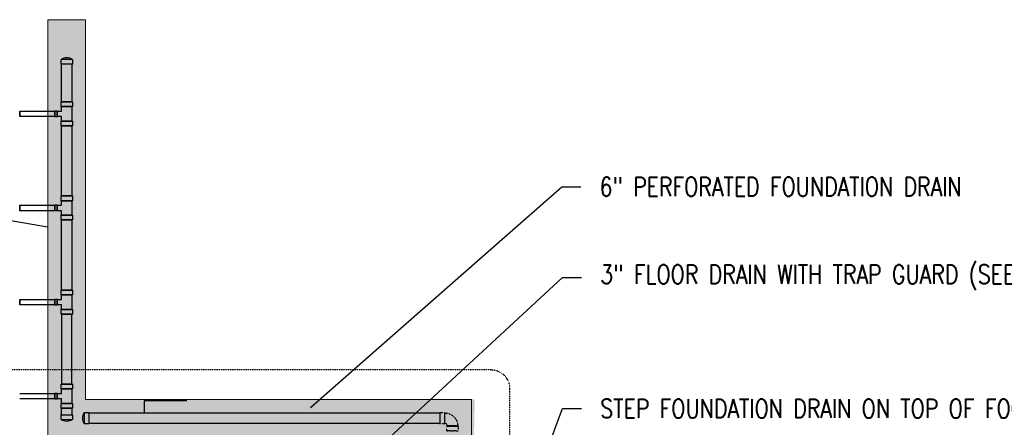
# Model space of a CAD drawing. Header units: inches. Extents: x -20472 to 23246, y -642 to 972.
# Tile 90 of 105: x 48 to 676, y 394 to 654. Entities that reach past the tile are written whole.
import ezdxf
from ezdxf import colors
from ezdxf.entities.mleader import LeaderData, LeaderLine
from ezdxf.math import Vec2, Vec3

# ---------------------------------------------------------------- set-up
doc = ezdxf.new("R2010")
doc.units = ezdxf.units.IN
doc.header["$MEASUREMENT"] = 0
doc.linetypes.add('Dash', pattern=[0.25, 0.125, -0.125])
doc.linetypes.add('Dash 1_16_', pattern=[0.125, 0.0625, -0.0625])
doc.layers.add('P-PIPE', color=3, linetype='Continuous')
doc.layers.add('S-ANNO-TEXT', color=2, linetype='Continuous')
for name, color, linetype, lineweight in [('S-ANNO-SYMB', 2, 'Continuous', 25), ('S-TRCH-PATT', 8, 'Continuous', 18), ('S-WALL-PATT', 8, 'Continuous', 18)]:
    doc.layers.add(name, color=color, linetype=linetype, lineweight=lineweight)
doc.styles.add('Annotative', font='romans.shx', dxfattribs={"width": 0.8, "height": 0.125})
doc.dimstyles.new('Annotative', dxfattribs={"dimscale": 0, "dimtxt": 0.125, "dimasz": 0.125, "dimexe": 0.179688, "dimexo": 0.0625, "dimgap": 0.09, "dimtad": 1, "dimdec": 3, "dimzin": 3, "dimdsep": 46, "dimlunit": 4, "dimtxsty": 'Annotative', "dimcen": 0.09, "dimclrt": 2, "dimazin": 2, "dimtfac": 1, "dimtdec": 3, "dimtmove": 1, "dimatfit": 3, "dimfxl": 1, "dimtfill": 1, "dimfrac": 2, "dimtolj": 1, "dimtzin": 0, "dimarcsym": 0})

# ---------------------------------------------------------------- blocks, each defined once
blk = doc.blocks.new('Bend - PVC - Sch 40 - DWV_USACE - Standard-1153782-00_SP_Foundation Drainage Plan-TO FDN_DOC-flat-2')
at = {"layer": 'P-PIPE', "linetype": 'Dash 1_16_'}
for p, q in [((935.89, 2253.07), (938.89, 2253.07)), ((938.89, 2245.86), (935.89, 2245.86)), ((940.29, 2241.47), (940.29, 2244.47)), ((947.5, 2244.47), (947.5, 2241.47))]:
    blk.add_line(p, q, dxfattribs=at)
at = {"layer": 'P-PIPE', "linetype": 'Dash 1_16_', "flags": 128}
for points in [[(938.89, 2252.78), (939.23, 2252.77), (939.56, 2252.75), (939.89, 2252.72), (940.22, 2252.68), (940.54, 2252.62), (940.87, 2252.54), (941.19, 2252.46), (941.51, 2252.36), (941.82, 2252.25), (942.13, 2252.13), (942.43, 2251.99), (942.73, 2251.84), (943.02, 2251.68), (943.31, 2251.51), (943.59, 2251.33), (943.86, 2251.14), (944.12, 2250.93), (944.37, 2250.72), (944.62, 2250.49), (944.77, 2250.35)], [(944.77, 2250.35), (945, 2250.11), (945.22, 2249.86), (945.43, 2249.6), (945.63, 2249.34), (945.82, 2249.06), (946, 2248.78), (946.17, 2248.49), (946.32, 2248.2), (946.46, 2247.9), (946.6, 2247.59), (946.71, 2247.28), (946.82, 2246.97), (946.91, 2246.65), (947, 2246.33), (947.06, 2246), (947.12, 2245.67), (947.16, 2245.34), (947.19, 2245.01), (947.2, 2244.68), (947.21, 2244.47)], [(940.09, 2245.66), (940.04, 2245.71), (939.99, 2245.75), (939.93, 2245.8), (939.88, 2245.84), (939.83, 2245.88), (939.77, 2245.91), (939.71, 2245.95), (939.65, 2245.98), (939.59, 2246.01), (939.53, 2246.03), (939.46, 2246.06), (939.4, 2246.08), (939.34, 2246.1), (939.27, 2246.11), (939.2, 2246.13), (939.14, 2246.14), (939.07, 2246.15), (939, 2246.15), (938.94, 2246.16), (938.89, 2246.16)], [(940.58, 2244.47), (940.58, 2244.54), (940.57, 2244.6), (940.57, 2244.67), (940.56, 2244.74), (940.55, 2244.8), (940.53, 2244.87), (940.51, 2244.94), (940.49, 2245), (940.47, 2245.06), (940.45, 2245.13), (940.42, 2245.19), (940.39, 2245.25), (940.36, 2245.31), (940.32, 2245.37), (940.29, 2245.42), (940.25, 2245.48), (940.2, 2245.53), (940.16, 2245.58), (940.12, 2245.63), (940.09, 2245.66)]]:
    blk.add_lwpolyline(points, dxfattribs=at)
at = {"layer": 'P-PIPE', "linetype": 'Dash 1_16_'}
for centre, major_axis, start_param, end_param in [((935.89, 2249.47), (0, -3.6), 3.131177, 6.27277), ((935.89, 2249.47), (0, -3.6), -0.010416, 3.131177), ((938.89, 2249.47), (0, -3.6), 3.131177, 6.27277), ((938.89, 2249.47), (0, -3.31), 3.131177, 6.27277), ((938.89, 2249.47), (0, -3.6), -0.010416, 3.131177), ((938.89, 2249.47), (0, -3.31), -0.010416, 3.131177), ((943.89, 2244.47), (-3.6, 0), -3.131177, 0.010416), ((943.89, 2241.47), (-3.6, 0), -3.131177, 0.010416), ((943.89, 2244.47), (-3.6, 0), 0.010416, 3.152008), ((943.89, 2241.47), (-3.6, 0), 0.010416, 3.152008), ((943.89, 2244.47), (-3.31, 0), -3.131177, 0.010416), ((943.89, 2244.47), (-3.31, 0), 0.010416, 3.152008)]:
    blk.add_ellipse(centre, major_axis=major_axis, ratio=0.010416, start_param=start_param, end_param=end_param, dxfattribs=at)
blk = doc.blocks.new('6CAP')
at = {"layer": 'P-PIPE'}
for p, q in [((74.96, 388.65), (74.96, 381.35)), ((74.96, 388.65), (77.96, 388.65)), ((77.96, 388.65), (77.96, 381.35)), ((77.96, 381.35), (74.96, 381.35))]:
    blk.add_line(p, q, dxfattribs=at)
blk.add_arc((80.99, 385), 7.05, 148.83168, 211.16832, dxfattribs=at)

msp = doc.modelspace()

# ---------------------------------------------------------------- hatches: boundary and pattern name
at = {"layer": 'S-WALL-PATT', "linetype": 'Dash 1_16_'}
h = msp.add_hatch(dxfattribs=at)
h.set_pattern_fill('AR-SAND', color=256, scale=4)
h.paths.add_polyline_path([(361.0357, -186), (948, -186), (948, -264), (1182, -264), (1182, 264), (948, 264), (948, 186), (364.9656, 186), (364.9656, 162), (257.675, 162), (257.675, 198), (312, 198), (312, 387.6879), (66, 387.6879), (66, 654), (90, 654), (90, 412), (338.1821, 412), (333.8179, 210), (924, 210), (924, 288), (1206, 288), (1206, -288), (924, -288), (924, -210), (337.0357, -210), (337.0357, -186), (114, -186), (114, -217.5249), (90, -217.5249), (90, -642), (66, -642), (66, -192), (90, -192), (90, -162), (361.0357, -162)])

# ---------------------------------------------------------------- linework, layer by layer
at = {"layer": 'P-PIPE'}
for p, q in [((74.6875, 601.63), (74.6875, 625.63)), ((81.3125, 625.63), (81.3125, 601.63)), ((81.6465, 601.63), (74.3535, 601.63)), ((74.3535, 601.63), (81.6465, 601.63)), ((74.3535, 598.63), (74.3535, 601.63)), ((81.6465, 598.63), (74.3535, 598.63)), ((74.3535, 598.63), (81.6465, 598.63)), ((81.315, 598.63), (74.685, 598.63)), ((74.685, 598.63), (81.315, 598.63)), ((74.685, 595.75), (74.685, 598.63)), ((78, 598.63), (74.6875, 598.63)), ((74.6875, 598.63), (78, 598.63)), ((81.3125, 598.63), (78, 598.63)), ((78, 598.63), (81.3125, 598.63)), ((81.315, 598.63), (81.315, 589.37)), ((81.6465, 601.63), (81.6465, 598.63)), ((48, 595.75), (48, 594)), ((48, 594), (48, 595.75)), ((48, 595.75), (70.44, 595.75)), ((48, 594), (48, 592.25)), ((48, 592.25), (48, 594)), ((70.44, 592.25), (48, 592.25)), ((70.44, 595.925), (70.44, 592.075)), ((70.44, 592.075), (70.44, 595.925)), ((70.44, 595.925), (71.94, 595.925)), ((70.44, 595.75), (70.44, 594)), ((70.44, 594), (70.44, 595.75)), ((70.44, 594), (70.44, 592.25)), ((70.44, 592.25), (70.44, 594)), ((71.94, 592.075), (70.44, 592.075)), ((71.94, 595.925), (71.94, 592.075)), ((71.94, 592.075), (71.94, 595.925)), ((71.94, 595.75), (71.94, 592.25)), ((71.94, 592.25), (71.94, 595.75)), ((71.94, 595.75), (74.685, 595.75)), ((74.685, 592.25), (71.94, 592.25)), ((74.685, 589.37), (74.685, 592.25)), ((81.6465, 589.37), (74.3535, 589.37)), ((74.3535, 589.37), (81.6465, 589.37)), ((74.3535, 586.37), (74.3535, 589.37)), ((81.6465, 586.37), (74.3535, 586.37)), ((74.3535, 586.37), (81.6465, 586.37)), ((81.315, 589.37), (74.685, 589.37)), ((74.685, 589.37), (81.315, 589.37)), ((78, 589.37), (74.6875, 589.37)), ((74.6875, 589.37), (78, 589.37)), ((74.6875, 541.63), (74.6875, 586.37)), ((81.3125, 589.37), (78, 589.37)), ((78, 589.37), (81.3125, 589.37)), ((81.3125, 586.37), (81.3125, 541.63)), ((81.6465, 589.37), (81.6465, 586.37)), ((81.6465, 541.63), (74.3535, 541.63)), ((74.3535, 541.63), (81.6465, 541.63)), ((74.3535, 538.63), (74.3535, 541.63)), ((81.6465, 541.63), (81.6465, 538.63)), ((48, 535.75), (48, 534)), ((48, 534), (48, 535.75)), ((48, 535.75), (70.44, 535.75)), ((48, 534), (48, 532.25)), ((48, 532.25), (48, 534)), ((70.44, 535.925), (70.44, 532.075)), ((70.44, 532.075), (70.44, 535.925)), ((70.44, 535.925), (71.94, 535.925)), ((70.44, 535.75), (70.44, 534)), ((70.44, 534), (70.44, 535.75)), ((70.44, 534), (70.44, 532.25)), ((70.44, 532.25), (70.44, 534)), ((71.94, 535.925), (71.94, 532.075)), ((71.94, 532.075), (71.94, 535.925)), ((71.94, 535.75), (71.94, 532.25)), ((71.94, 532.25), (71.94, 535.75)), ((71.94, 535.75), (74.685, 535.75)), ((81.6465, 538.63), (74.3535, 538.63)), ((74.3535, 538.63), (81.6465, 538.63)), ((81.315, 538.63), (74.685, 538.63)), ((74.685, 538.63), (81.315, 538.63)), ((74.685, 535.75), (74.685, 538.63)), ((78, 538.63), (74.6875, 538.63)), ((74.6875, 538.63), (78, 538.63)), ((81.3125, 538.63), (78, 538.63)), ((78, 538.63), (81.3125, 538.63)), ((81.315, 538.63), (81.315, 529.37)), ((70.44, 532.25), (48, 532.25)), ((71.94, 532.075), (70.44, 532.075)), ((74.685, 532.25), (71.94, 532.25)), ((81.6465, 529.37), (74.3535, 529.37)), ((74.3535, 529.37), (81.6465, 529.37)), ((74.3535, 526.37), (74.3535, 529.37)), ((74.685, 529.37), (74.685, 532.25)), ((81.315, 529.37), (74.685, 529.37)), ((74.685, 529.37), (81.315, 529.37)), ((78, 529.37), (74.6875, 529.37)), ((74.6875, 529.37), (78, 529.37)), ((81.3125, 529.37), (78, 529.37)), ((78, 529.37), (81.3125, 529.37)), ((81.6465, 529.37), (81.6465, 526.37)), ((81.6465, 526.37), (74.3535, 526.37)), ((74.3535, 526.37), (81.6465, 526.37)), ((74.6875, 481.63), (74.6875, 526.37)), ((81.3125, 526.37), (81.3125, 481.63)), ((81.6465, 481.63), (74.3535, 481.63)), ((74.3535, 481.63), (81.6465, 481.63)), ((74.3535, 478.63), (74.3535, 481.63)), ((81.6465, 478.63), (74.3535, 478.63)), ((74.3535, 478.63), (81.6465, 478.63)), ((81.315, 478.63), (74.685, 478.63)), ((74.685, 478.63), (81.315, 478.63)), ((74.685, 475.75), (74.685, 478.63)), ((78, 478.63), (74.6875, 478.63)), ((74.6875, 478.63), (78, 478.63)), ((81.3125, 478.63), (78, 478.63)), ((78, 478.63), (81.3125, 478.63)), ((81.315, 478.63), (81.315, 469.37)), ((81.6465, 481.63), (81.6465, 478.63)), ((48, 475.75), (48, 474)), ((48, 474), (48, 475.75)), ((48, 475.75), (70.44, 475.75)), ((48, 474), (48, 472.25)), ((48, 472.25), (48, 474)), ((70.44, 472.25), (48, 472.25)), ((70.44, 472.075), (70.44, 475.925)), ((70.44, 475.925), (70.44, 472.075)), ((70.44, 475.925), (71.94, 475.925)), ((70.44, 475.75), (70.44, 474)), ((70.44, 474), (70.44, 475.75)), ((70.44, 474), (70.44, 472.25)), ((70.44, 472.25), (70.44, 474)), ((71.94, 472.075), (70.44, 472.075)), ((71.94, 472.075), (71.94, 475.925)), ((71.94, 475.925), (71.94, 472.075)), ((71.94, 472.25), (71.94, 475.75)), ((71.94, 475.75), (71.94, 472.25)), ((71.94, 475.75), (74.685, 475.75)), ((74.685, 472.25), (71.94, 472.25)), ((74.685, 469.37), (74.685, 472.25)), ((81.6465, 469.37), (74.3535, 469.37)), ((74.3535, 469.37), (81.6465, 469.37)), ((74.3535, 466.37), (74.3535, 469.37)), ((81.6465, 466.37), (74.3535, 466.37)), ((74.3535, 466.37), (81.6465, 466.37)), ((81.315, 469.37), (74.685, 469.37)), ((74.685, 469.37), (81.315, 469.37)), ((78, 469.37), (74.6875, 469.37)), ((74.6875, 469.37), (78, 469.37)), ((74.6875, 466.37), (74.6875, 421.63)), ((81.3125, 469.37), (78, 469.37)), ((78, 469.37), (81.3125, 469.37)), ((81.3125, 421.63), (81.3125, 466.37)), ((81.6465, 469.37), (81.6465, 466.37)), ((81.6465, 421.63), (74.3535, 421.63)), ((74.3535, 421.63), (81.6465, 421.63)), ((74.3535, 418.63), (74.3535, 421.63)), ((81.6465, 421.63), (81.6465, 418.63)), ((48, 415.75), (70.44, 415.75)), ((70.44, 412.075), (70.44, 415.925)), ((70.44, 415.925), (70.44, 412.075)), ((70.44, 415.925), (71.94, 415.925)), ((70.44, 415.75), (70.44, 414)), ((70.44, 414), (70.44, 415.75)), ((71.94, 412.075), (71.94, 415.925)), ((71.94, 415.925), (71.94, 412.075)), ((71.94, 412.25), (71.94, 415.75)), ((71.94, 415.75), (71.94, 412.25)), ((71.94, 415.75), (74.685, 415.75)), ((81.6465, 418.63), (74.3535, 418.63)), ((74.3535, 418.63), (81.6465, 418.63)), ((81.315, 418.63), (74.685, 418.63)), ((74.685, 418.63), (81.315, 418.63)), ((74.685, 415.75), (74.685, 418.63)), ((78, 418.63), (74.6875, 418.63)), ((74.6875, 418.63), (78, 418.63)), ((81.3125, 418.63), (78, 418.63)), ((78, 418.63), (81.3125, 418.63)), ((81.315, 418.63), (81.315, 409.37)), ((70.44, 412.25), (48, 412.25)), ((70.44, 414), (70.44, 412.25)), ((70.44, 412.25), (70.44, 414)), ((71.94, 412.075), (70.44, 412.075)), ((74.685, 412.25), (71.94, 412.25)), ((81.6465, 409.37), (74.3535, 409.37)), ((74.3535, 409.37), (81.6465, 409.37)), ((74.3535, 406.37), (74.3535, 409.37)), ((74.685, 409.37), (74.685, 412.25)), ((81.315, 409.37), (74.685, 409.37)), ((74.685, 409.37), (81.315, 409.37)), ((78, 409.37), (74.6875, 409.37)), ((74.6875, 409.37), (78, 409.37)), ((81.3125, 409.37), (78, 409.37)), ((78, 409.37), (81.3125, 409.37)), ((81.6465, 409.37), (81.6465, 406.37)), ((81.6465, 406.37), (74.3535, 406.37)), ((74.3535, 406.37), (81.6465, 406.37)), ((74.6875, 402.2348), (74.6875, 406.37)), ((81.3125, 406.37), (81.3125, 402.2348)), ((92.0594, 403.3125), (315.9856, 403.3125)), ((315.9856, 396.6875), (92.0594, 396.6875))]:
    msp.add_line(p, q, dxfattribs=at)
for start_param, end_param in [(3.14159265, 4.71238898), (1.57079633, 3.14159265), (-1.57079633, 0), (0, 1.57079633)]:
    msp.add_ellipse((316.0004, 400), major_axis=(0, -3.3125), ratio=0.0104161, start_param=start_param, end_param=end_param, dxfattribs=at)
at = {"layer": 'S-ANNO-SYMB', "linetype": 'Dash', "lineweight": -3}
msp.add_lwpolyline([(24.9485, 128.6142), (348.5994, 128.6142, 0.41421356), (360.5994, 140.6142), (360.5994, 418.7194, 0.41421356), (348.5994, 430.7194), (24.9485, 430.7194, 0.41421356), (12.9485, 418.7194), (12.9485, 140.6142, 0.41421356)], format="xyb", close=True, dxfattribs=at)
at = {"layer": 'S-TRCH-PATT', "linetype": 'Continuous', "lineweight": 0}
msp.add_lwpolyline([(66, 192), (66, 198), (312, 198), (312, 388), (66, 388), (66, 654), (90, 654), (90, 412), (336, 412), (336, 210), (924, 210), (924, 288), (1206, 288), (1206, -288)], dxfattribs=at)

# ---------------------------------------------------------------- block references
for p, rotation in [((-306.9996, 703.592), 270), ((462.9996, 324.2641), 90)]:
    msp.add_blockref('6CAP', p, dxfattribs=dict(rotation=rotation))
for name, p in [('6CAP', (14.0974, 15.0004)), ('Bend - PVC - Sch 40 - DWV_USACE - Standard-1153782-00_SP_Foundation Drainage Plan-TO FDN_DOC-flat-2', (-619.8928, -1849.4689))]:
    msp.add_blockref(name, p)

# ---------------------------------------------------------------- leaders
at = {"layer": 'S-ANNO-TEXT', "linetype": 'Continuous', "lineweight": -3}
msp.add_leader([(154.4897, 410.9678), (127.3654, 410.9678), (127.3654, 403.2911)], dimstyle='Annotative', override={"dimscale": 0, "dimclrd": 1}, dxfattribs=at)
ml = msp.add_multileader_mtext('Standard', dxfattribs=at)
ml.set_content('6" PERFORATED FOUNDATION DRAIN', color=256, style='Annotative')
ml.set_leader_properties(color=1)
ml.build(insert=Vec2(0, 0))
ml.multileader.update_dxf_attribs({"text_right_attachment_type": 3, "dogleg_length": 0.125, "arrow_head_size": 12, "scale": 96})
ctx = ml.context
ctx.base_point, ctx.scale, ctx.char_height, ctx.arrow_head_size, ctx.landing_gap_size, ctx.plane_origin = Vec3(-222.9413, 564.6636), 96, 12, 12, 12, Vec3(136.6498, 666.204)
ctx.right_attachment, ctx.text_align_type = 3, 2
notes = []
notes.append((ctx, [(1, (1, 1, 0), (-52.5413, 542.3779), (-1, 0), 12, [(0, [(77.5081, 519.6224)], 0, [])])]))
ctx.mtext.insert, ctx.mtext.width, ctx.mtext.defined_height, ctx.mtext.alignment, ctx.mtext.flow_direction = Vec3(-76.5413, 570.6636), 207.081089, 9755.9466, 3, 5
ml = msp.add_multileader_mtext('Standard', dxfattribs=at)
ml.set_content('6" PERFORATED FOUNDATION DRAIN', color=256, style='Annotative')
ml.set_leader_properties(color=1)
ml.build(insert=Vec2(0, 0))
ml.multileader.update_dxf_attribs({"text_right_attachment_type": 3, "dogleg_length": 0.125, "arrow_head_size": 12, "scale": 96})
ctx = ml.context
ctx.base_point, ctx.scale, ctx.char_height, ctx.arrow_head_size, ctx.landing_gap_size, ctx.plane_origin = Vec3(405.7352, 547.5658), 96, 12, 12, 12, Vec3(716.1214, 696.0191)
ctx.right_attachment = 3
notes.append((ctx, [(0, (1, 1, 0), (393.7352, 547.5658), (1, 0), 12, [(0, [(224.3127, 398.9744)], 0, [])])]))
ctx.mtext.insert, ctx.mtext.width, ctx.mtext.defined_height, ctx.mtext.flow_direction = Vec3(417.7352, 553.5658), 180.765456, 847.4061, 5
ml = msp.add_multileader_mtext('Standard', dxfattribs=at)
ml.set_content('3" FLOOR DRAIN WITH TRAP GUARD (SEE NOTE 7 ON S103A)', color=256, style='Annotative')
ml.set_leader_properties(color=1)
ml.build(insert=Vec2(0, 0))
ml.multileader.update_dxf_attribs({"text_right_attachment_type": 3, "dogleg_length": 0.125, "arrow_head_size": 12, "scale": 96})
ctx = ml.context
ctx.base_point, ctx.scale, ctx.char_height, ctx.arrow_head_size, ctx.landing_gap_size, ctx.plane_origin = Vec3(406.1989, 489.7197), 96, 12, 12, 12, Vec3(716.585, 642.9987)
ctx.right_attachment = 3
notes.append((ctx, [(0, (1, 1, 0), (394.1989, 489.7197), (1, 0), 12, [(0, [(184.396, 295.9087)], 0, [])])]))
ctx.mtext.insert, ctx.mtext.width, ctx.mtext.defined_height, ctx.mtext.flow_direction = Vec3(418.1989, 497.7197), 207.940597, 842.964, 5
ml = msp.add_multileader_mtext('Standard', dxfattribs=at)
ml.set_content('STEP FOUNDATION DRAIN ON TOP OF FOOTING', color=256, style='Annotative')
ml.set_leader_properties(color=1)
ml.build(insert=Vec2(0, 0))
ml.multileader.update_dxf_attribs({"text_right_attachment_type": 3, "dogleg_length": 0.125, "arrow_head_size": 12, "scale": 96})
ctx = ml.context
ctx.base_point, ctx.scale, ctx.char_height, ctx.arrow_head_size, ctx.landing_gap_size, ctx.plane_origin = Vec3(406.1989, 406.1574), 96, 12, 12, 12, Vec3(716.585, 556.3084)
ctx.right_attachment = 3
notes.append((ctx, [(0, (1, 1, 0), (394.1989, 406.1574), (1, 0), 12, [(0, [(329.9748, 236.3961)], 0, [])])]))
ctx.mtext.insert, ctx.mtext.width, ctx.mtext.defined_height, ctx.mtext.flow_direction = Vec3(418.1989, 412.1574), 180.765456, 847.4061, 5
for ctx, leaders in notes:
    for number, flags, end, landing, length, lines in leaders:
        leader = LeaderData()
        leader.index, (leader.has_last_leader_line, leader.has_dogleg_vector, leader.attachment_direction) = number, flags
        leader.last_leader_point, leader.dogleg_vector, leader.dogleg_length = Vec3(end), Vec3(landing), length
        for number, points, colour, breaks in lines:
            line = LeaderLine()
            line.index, line.vertices, line.color, line.breaks = number, Vec3.list(points), colors.encode_raw_color(colour), breaks
            leader.lines.append(line)
        ctx.leaders.append(leader)

doc.saveas('drawing.dxf')
